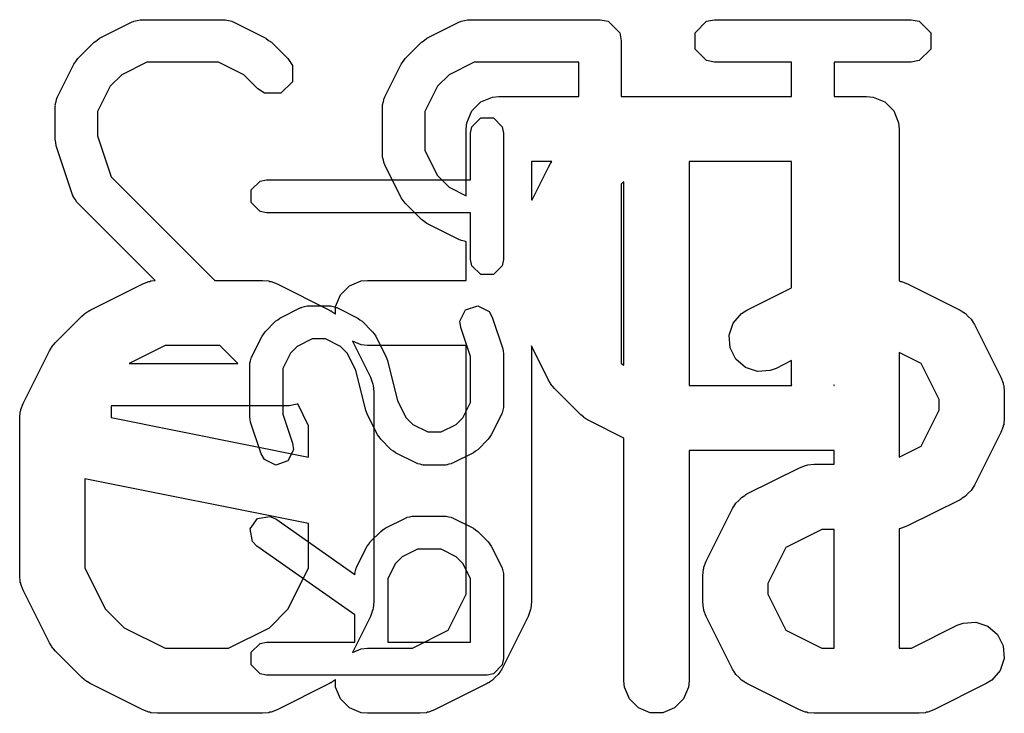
# Model space of a CAD drawing. Extents: x 94.3 to 121.8, y -81.7 to -63.9.
# Tile 30 of 32: x 114.9 to 117.1, y -72.3 to -70.7. Entities that reach past the tile are written whole.
import ezdxf

# ---------------------------------------------------------------- set-up
doc = ezdxf.new("R2010")
doc.units = 0
doc.layers.add('BLACK', color=7, linetype='CONTINUOUS')

msp = doc.modelspace()

# ---------------------------------------------------------------- linework, layer by layer
at = {"layer": 'BLACK', "linetype": 'CONTINUOUS'}
for p, q in [((115.042287, -70.700819), (115.117641, -70.663142)), ((115.117641, -70.663142), (115.120004, -70.662494)), ((115.120004, -70.662494), (115.120797, -70.661702)), ((115.120797, -70.661702), (115.128479, -70.660173)), ((115.128479, -70.660173), (115.136041, -70.658103)), ((115.136041, -70.658103), (115.137105, -70.658457)), ((115.137105, -70.658457), (115.139508, -70.65798)), ((115.139508, -70.65798), (115.327891, -70.65798)), ((115.327891, -70.65798), (115.330293, -70.658457)), ((115.330293, -70.658457), (115.331358, -70.658103)), ((115.331358, -70.658103), (115.338919, -70.660173)), ((115.338919, -70.660173), (115.346602, -70.661702)), ((115.346602, -70.661702), (115.347394, -70.662494)), ((115.347394, -70.662494), (115.349758, -70.663142)), ((115.349758, -70.663142), (115.42511, -70.700819)), ((115.795821, -70.700819), (115.871174, -70.663142)), ((115.871174, -70.663142), (115.873537, -70.662494)), ((115.873537, -70.662494), (115.87433, -70.661702)), ((115.87433, -70.661702), (115.882012, -70.660173)), ((115.882012, -70.660173), (115.889574, -70.658103)), ((115.889574, -70.658103), (115.890638, -70.658457)), ((115.890638, -70.658457), (115.893041, -70.65798)), ((115.893041, -70.65798), (116.194454, -70.65798)), ((116.194454, -70.65798), (116.213165, -70.661702)), ((116.213165, -70.661702), (116.239627, -70.688164)), ((116.413018, -70.688164), (116.43948, -70.661702)), ((116.43948, -70.661702), (116.458191, -70.65798)), ((116.458191, -70.65798), (116.910311, -70.65798)), ((116.910311, -70.65798), (116.929022, -70.661702)), ((116.929022, -70.661702), (116.955484, -70.688164)), ((116.239627, -70.688164), (116.243349, -70.706875)), ((116.413018, -70.725586), (116.413018, -70.688164)), ((116.955484, -70.688164), (116.955484, -70.725586)), ((114.991904, -70.747655), (115.02958, -70.709978)), ((115.02958, -70.709978), (115.036095, -70.705624)), ((115.036095, -70.705624), (115.042287, -70.700819)), ((115.42511, -70.700819), (115.431297, -70.705621)), ((115.431297, -70.705621), (115.437818, -70.709978)), ((115.437818, -70.709978), (115.475495, -70.747655)), ((115.745437, -70.747655), (115.783114, -70.709978)), ((115.783114, -70.709978), (115.789629, -70.705624)), ((115.789629, -70.705624), (115.795821, -70.700819)), ((116.243349, -70.706875), (116.243349, -70.834726)), ((116.43948, -70.752048), (116.413018, -70.725586)), ((116.955484, -70.725586), (116.929022, -70.752048)), ((114.945068, -70.835715), (114.982745, -70.760363)), ((114.982745, -70.760363), (114.987547, -70.754175)), ((114.987547, -70.754175), (114.991904, -70.747655)), ((115.15105, -70.75577), (115.093117, -70.784736)), ((115.316348, -70.75577), (115.15105, -70.75577)), ((115.37428, -70.784736), (115.316348, -70.75577)), ((115.475495, -70.747655), (115.486094, -70.763517)), ((115.486094, -70.763517), (115.486094, -70.80094)), ((115.698601, -70.835715), (115.736278, -70.760363)), ((115.736278, -70.760363), (115.74108, -70.754175)), ((115.74108, -70.754175), (115.745437, -70.747655)), ((115.904583, -70.75577), (115.846651, -70.784736)), ((116.145559, -70.75577), (115.904583, -70.75577)), ((116.145559, -70.834726), (116.145559, -70.75577)), ((116.458191, -70.75577), (116.43948, -70.752048)), ((116.635356, -70.75577), (116.458191, -70.75577)), ((116.635356, -70.834726), (116.635356, -70.75577)), ((116.910311, -70.75577), (116.733146, -70.75577)), ((116.733146, -70.75577), (116.733146, -70.834726)), ((116.929022, -70.752048), (116.910311, -70.75577)), ((115.093117, -70.784736), (115.066663, -70.811191)), ((115.406347, -70.816803), (115.37428, -70.784736)), ((115.846651, -70.784736), (115.820195, -70.811192)), ((115.486094, -70.80094), (115.459632, -70.827402)), ((115.066663, -70.811191), (115.037696, -70.869125)), ((115.422209, -70.827402), (115.406347, -70.816803)), ((115.459632, -70.827402), (115.422209, -70.827402)), ((115.820195, -70.811192), (115.791229, -70.869125)), ((114.939906, -70.857582), (114.940383, -70.855179)), ((114.940029, -70.854115), (114.942099, -70.846553)), ((114.940383, -70.855179), (114.940029, -70.854115)), ((114.942099, -70.846553), (114.943628, -70.838871)), ((114.943628, -70.838871), (114.94442, -70.838078)), ((114.94442, -70.838078), (114.945068, -70.835715)), ((115.693439, -70.857582), (115.693916, -70.855179)), ((115.693562, -70.854115), (115.695632, -70.846553)), ((115.693916, -70.855179), (115.693562, -70.854115)), ((115.695632, -70.846553), (115.697161, -70.838871)), ((115.697161, -70.838871), (115.697953, -70.838078)), ((115.697953, -70.838078), (115.698601, -70.835715)), ((115.899068, -70.868058), (115.91976, -70.847366)), ((115.91976, -70.847366), (115.946796, -70.836167)), ((115.946796, -70.836167), (115.961428, -70.834726)), ((115.961428, -70.834726), (116.145559, -70.834726)), ((116.243349, -70.834726), (116.635356, -70.834726)), ((116.733146, -70.834726), (116.808096, -70.834726)), ((116.808096, -70.834726), (116.822728, -70.836167)), ((116.822728, -70.836167), (116.849764, -70.847366)), ((116.849764, -70.847366), (116.870456, -70.868058)), ((114.939906, -70.932935), (114.939906, -70.857582)), ((115.037696, -70.869125), (115.037696, -70.924999)), ((115.693439, -70.970612), (115.693439, -70.857582)), ((115.791229, -70.869125), (115.791229, -70.959068)), ((115.887869, -70.895094), (115.899068, -70.868058)), ((116.870456, -70.868058), (116.881655, -70.895094)), ((115.886429, -70.909726), (115.887869, -70.895104)), ((115.887869, -70.895104), (115.887869, -70.895094)), ((115.898932, -70.904812), (115.919552, -70.884192)), ((115.919552, -70.884192), (115.948712, -70.884192)), ((115.948712, -70.884192), (115.969332, -70.904812)), ((116.881655, -70.895094), (116.883096, -70.909726)), ((115.886429, -71.063346), (115.886429, -70.909726)), ((115.896032, -70.919392), (115.898932, -70.904812)), ((115.896032, -71.026435), (115.896032, -70.919392)), ((115.969332, -70.904812), (115.972232, -70.919392)), ((115.972232, -70.919392), (115.972232, -71.209678)), ((116.883096, -70.909726), (116.883096, -71.259489)), ((114.941434, -70.940619), (114.939906, -70.932935)), ((114.942415, -70.948397), (114.941434, -70.940619)), ((115.037696, -70.924999), (115.069213, -71.019552)), ((114.980092, -71.061427), (114.942415, -70.948397)), ((115.791229, -70.959068), (115.820195, -71.017001)), ((115.693916, -70.973014), (115.693439, -70.970612)), ((115.693562, -70.974079), (115.693916, -70.973014)), ((115.695632, -70.98164), (115.693562, -70.974079)), ((115.697161, -70.989323), (115.695632, -70.98164)), ((115.697953, -70.990115), (115.697161, -70.989323)), ((115.698601, -70.992479), (115.697953, -70.990115)), ((116.083587, -70.984726), (116.036429, -70.984726)), ((116.036429, -70.984726), (116.036429, -71.072424)), ((116.075775, -70.997137), (116.079739, -70.990839)), ((116.079739, -70.990839), (116.080497, -70.98901)), ((116.080497, -70.98901), (116.082187, -70.98695)), ((116.082187, -70.98695), (116.083587, -70.984726)), ((116.635356, -70.984726), (116.399285, -70.984726)), ((116.399285, -70.984726), (116.399285, -71.499964)), ((116.635356, -71.275099), (116.635356, -70.984726)), ((115.736278, -71.067831), (115.698601, -70.992479)), ((116.038131, -71.072424), (116.075775, -70.997137)), ((115.069213, -71.019552), (115.30772, -71.258059)), ((115.390932, -71.049955), (115.411552, -71.029335)), ((115.411552, -71.029335), (115.426132, -71.026435)), ((115.426132, -71.026435), (115.896032, -71.026435)), ((115.820195, -71.017001), (115.846651, -71.043457)), ((116.24776, -71.031841), (116.243349, -71.036251)), ((116.243349, -71.036251), (116.243349, -71.448437)), ((116.249285, -71.031078), (116.24776, -71.031841)), ((116.249285, -71.453611), (116.249285, -71.031078)), ((115.390932, -71.079115), (115.390932, -71.049955)), ((115.846651, -71.043457), (115.886429, -71.063346)), ((114.981305, -71.063554), (114.980092, -71.061427)), ((114.981305, -71.064676), (114.981305, -71.063554)), ((114.985657, -71.07119), (114.981305, -71.064676)), ((114.98954, -71.078001), (114.985657, -71.07119)), ((114.990543, -71.078502), (114.98954, -71.078001)), ((114.991904, -71.080539), (114.990543, -71.078502)), ((115.169945, -71.25858), (114.991904, -71.080539)), ((115.411552, -71.099735), (115.390932, -71.079115)), ((115.74108, -71.074018), (115.736278, -71.067831)), ((115.745437, -71.080539), (115.74108, -71.074018)), ((115.783114, -71.118216), (115.745437, -71.080539)), ((116.036429, -71.072424), (116.038131, -71.072424)), ((115.426132, -71.102635), (115.411552, -71.099735)), ((115.896032, -71.102635), (115.426132, -71.102635)), ((115.896032, -71.209678), (115.896032, -71.102635)), ((115.789629, -71.122569), (115.783114, -71.118216)), ((115.795821, -71.127375), (115.789629, -71.122569)), ((115.871174, -71.165052), (115.795821, -71.127375)), ((115.873537, -71.165699), (115.871174, -71.165052)), ((115.87433, -71.166492), (115.873537, -71.165699)), ((115.882012, -71.16802), (115.87433, -71.166492)), ((115.886429, -71.169229), (115.882012, -71.16802)), ((115.886429, -71.258059), (115.886429, -71.169229)), ((115.898932, -71.224258), (115.896032, -71.209678)), ((115.972232, -71.209678), (115.969332, -71.224258)), ((115.919552, -71.244878), (115.898932, -71.224258)), ((115.969332, -71.224258), (115.948712, -71.244878)), ((115.141696, -71.265977), (115.155427, -71.260722)), ((115.155427, -71.260722), (115.158116, -71.26053)), ((115.158116, -71.26053), (115.160605, -71.2595)), ((115.160605, -71.2595), (115.169945, -71.25858)), ((115.30772, -71.258059), (115.417142, -71.258059)), ((115.417142, -71.258059), (115.431774, -71.2595)), ((115.431774, -71.2595), (115.434263, -71.260531)), ((115.434263, -71.260531), (115.436951, -71.260722)), ((115.436951, -71.260722), (115.450683, -71.265977)), ((115.61738, -71.270699), (115.644416, -71.2595)), ((115.644416, -71.2595), (115.659048, -71.258059)), ((115.659048, -71.258059), (115.886429, -71.258059)), ((115.948712, -71.244878), (115.919552, -71.244878)), ((116.883096, -71.259489), (116.883203, -71.2595)), ((116.883203, -71.2595), (116.885692, -71.260531)), ((116.885692, -71.260531), (116.88838, -71.260722)), ((116.88838, -71.260722), (116.902112, -71.265977)), ((115.020744, -71.326453), (115.141696, -71.265977)), ((115.450683, -71.265977), (115.571635, -71.326453)), ((115.596688, -71.291391), (115.61738, -71.270699)), ((116.532649, -71.326453), (116.635356, -71.275099)), ((116.902112, -71.265977), (117.023064, -71.326453)), ((115.585489, -71.318427), (115.596688, -71.291391)), ((115.010565, -71.332859), (115.012618, -71.331175)), ((115.012618, -71.331175), (115.014445, -71.330417)), ((115.014445, -71.330417), (115.014448, -71.330415)), ((115.014448, -71.330415), (115.015706, -71.329623)), ((115.015706, -71.329623), (115.017143, -71.328378)), ((115.017143, -71.328378), (115.018296, -71.327993)), ((115.018296, -71.327993), (115.020744, -71.326453)), ((115.457474, -71.344933), (115.505855, -71.320743)), ((115.505855, -71.320743), (115.507696, -71.320238)), ((115.507696, -71.320238), (115.508314, -71.319621)), ((115.508314, -71.319621), (115.514303, -71.318429)), ((115.514303, -71.318429), (115.520193, -71.316817)), ((115.520193, -71.316817), (115.521021, -71.317093)), ((115.521021, -71.317093), (115.522894, -71.316721)), ((115.522894, -71.316721), (115.571275, -71.316721)), ((115.571275, -71.316721), (115.573146, -71.317093)), ((115.571635, -71.326453), (115.574081, -71.327992)), ((115.573146, -71.317093), (115.573976, -71.316817)), ((115.573976, -71.316817), (115.579865, -71.318429)), ((115.574081, -71.327992), (115.575237, -71.328378)), ((115.575237, -71.328378), (115.576675, -71.329625)), ((115.576675, -71.329625), (115.584078, -71.334285)), ((115.579865, -71.318429), (115.585855, -71.319621)), ((115.585489, -71.335912), (115.585489, -71.318427)), ((115.585855, -71.319621), (115.586472, -71.320238)), ((115.586472, -71.320238), (115.588314, -71.320743)), ((115.588314, -71.320743), (115.636694, -71.344933)), ((115.871938, -71.35212), (115.884979, -71.326038)), ((115.884979, -71.326038), (115.912643, -71.316817)), ((115.912643, -71.316817), (115.938725, -71.329858)), ((115.938725, -71.329858), (115.946087, -71.342773)), ((116.520206, -71.334285), (116.532649, -71.326453)), ((117.023064, -71.326453), (117.02551, -71.327992)), ((117.02551, -71.327992), (117.026666, -71.328378)), ((117.026666, -71.328378), (117.028104, -71.329625)), ((117.028104, -71.329625), (117.035507, -71.334285)), ((114.940777, -71.400978), (115.001253, -71.340502)), ((115.001253, -71.340502), (115.007002, -71.335783)), ((115.007002, -71.335783), (115.008301, -71.334285)), ((115.008301, -71.334285), (115.010565, -71.332859)), ((115.423382, -71.376262), (115.447572, -71.35207)), ((115.447572, -71.35207), (115.452651, -71.348675)), ((115.452651, -71.348675), (115.457474, -71.344933)), ((115.584078, -71.334285), (115.585489, -71.335912)), ((115.636694, -71.344933), (115.641522, -71.34868)), ((115.641522, -71.34868), (115.646597, -71.352071)), ((115.646597, -71.352071), (115.670788, -71.376262)), ((115.873797, -71.366869), (115.871938, -71.35212)), ((115.946087, -71.342773), (115.970277, -71.415343)), ((116.501033, -71.356393), (116.520206, -71.334285)), ((117.035507, -71.334285), (117.041666, -71.341387)), ((117.041666, -71.341387), (117.048774, -71.347551)), ((117.048774, -71.347551), (117.053435, -71.354956)), ((115.419988, -71.38134), (115.423382, -71.376262)), ((115.670788, -71.376262), (115.674179, -71.381337)), ((115.896032, -71.433574), (115.873797, -71.366869)), ((116.491779, -71.384154), (116.501033, -71.356393)), ((117.053435, -71.354956), (117.054681, -71.356393)), ((117.054681, -71.356393), (117.055065, -71.357546)), ((117.055065, -71.357546), (117.056606, -71.359994)), ((117.056606, -71.359994), (117.117082, -71.480947)), ((115.392054, -71.434544), (115.416246, -71.386163)), ((115.416246, -71.386163), (115.419988, -71.38134)), ((115.531888, -71.392921), (115.497082, -71.410324)), ((115.56228, -71.392921), (115.531888, -71.392921)), ((115.597088, -71.410324), (115.56228, -71.392921)), ((115.644416, -71.406618), (115.624328, -71.398297)), ((115.624328, -71.398297), (115.665653, -71.480947)), ((115.674179, -71.381337), (115.677924, -71.386163)), ((115.677924, -71.386163), (115.702115, -71.434544)), ((116.493853, -71.413344), (116.491779, -71.384154)), ((114.866252, -71.541423), (114.926728, -71.420471)), ((114.926728, -71.420471), (114.930691, -71.414173)), ((114.930691, -71.414173), (114.93145, -71.412343)), ((114.93145, -71.412343), (114.93314, -71.410282)), ((114.93314, -71.410282), (114.93456, -71.408028)), ((114.93456, -71.408028), (114.936056, -71.40673)), ((114.936056, -71.40673), (114.940777, -71.400978)), ((115.192943, -71.408059), (115.110681, -71.44919)), ((115.319424, -71.408059), (115.192943, -71.408059)), ((115.360555, -71.44919), (115.319424, -71.408059)), ((115.497082, -71.410324), (115.481636, -71.425769)), ((115.612532, -71.42577), (115.597088, -71.410324)), ((115.659048, -71.408059), (115.644416, -71.406618)), ((115.886429, -71.408059), (115.659048, -71.408059)), ((115.886429, -71.980591), (115.886429, -71.408059)), ((115.970277, -71.415343), (115.97104, -71.421403)), ((115.97104, -71.421403), (115.972232, -71.427392)), ((116.075775, -71.487552), (116.036429, -71.40886)), ((116.036429, -71.40886), (116.036429, -71.998297)), ((116.50694, -71.439519), (116.493853, -71.413344)), ((115.388128, -71.448882), (115.38974, -71.442992)), ((115.38974, -71.442992), (115.390932, -71.437003)), ((115.390932, -71.437003), (115.391549, -71.436385)), ((115.391549, -71.436385), (115.392054, -71.434544)), ((115.481636, -71.425769), (115.464232, -71.460578)), ((115.632089, -71.464881), (115.612532, -71.42577)), ((115.702115, -71.434544), (115.703218, -71.438572)), ((115.703218, -71.438572), (115.704999, -71.442343)), ((115.704999, -71.442343), (115.728175, -71.535046)), ((115.896032, -71.539351), (115.896032, -71.433574)), ((115.972232, -71.427392), (115.972232, -71.548345)), ((116.529048, -71.458692), (116.50694, -71.439519)), ((116.635356, -71.442804), (116.599731, -71.460617)), ((116.635356, -71.498085), (116.635356, -71.442804)), ((116.933622, -71.449436), (116.883096, -71.424173)), ((116.883096, -71.424173), (116.883096, -71.665277)), ((115.110681, -71.44919), (115.360555, -71.44919)), ((115.388032, -71.451583), (115.388404, -71.449711)), ((115.388032, -71.572535), (115.388032, -71.451583)), ((115.388404, -71.449711), (115.388128, -71.448882)), ((115.464232, -71.460578), (115.464232, -71.566351)), ((115.655265, -71.557586), (115.632089, -71.464881)), ((116.243349, -71.448437), (116.247761, -71.452849)), ((116.247761, -71.452849), (116.249285, -71.453611)), ((116.556809, -71.467946), (116.529048, -71.458692)), ((116.585999, -71.465872), (116.556809, -71.467946)), ((116.599731, -71.460617), (116.585999, -71.465872)), ((116.975, -71.532192), (116.933622, -71.449436)), ((115.665653, -71.480947), (115.670908, -71.494679)), ((116.079739, -71.493849), (116.075775, -71.487552)), ((117.117082, -71.480947), (117.122337, -71.494679)), ((115.670908, -71.494679), (115.671098, -71.497366)), ((115.671098, -71.497366), (115.67213, -71.499856)), ((115.67213, -71.499856), (115.673571, -71.514488)), ((116.080497, -71.495679), (116.079739, -71.493849)), ((116.082187, -71.497738), (116.080497, -71.495679)), ((116.083607, -71.499994), (116.082187, -71.497738)), ((116.085103, -71.501291), (116.083607, -71.499994)), ((116.089824, -71.507044), (116.085103, -71.501291)), ((116.150301, -71.567521), (116.089824, -71.507044)), ((116.399285, -71.499964), (116.63573, -71.499964)), ((116.63573, -71.499964), (116.635356, -71.498085)), ((116.733096, -71.498336), (116.732772, -71.499964)), ((116.732772, -71.499964), (116.733096, -71.499964)), ((116.733096, -71.499964), (116.733096, -71.498336)), ((117.122337, -71.494679), (117.122527, -71.497366)), ((117.122527, -71.497366), (117.123559, -71.499856)), ((117.123559, -71.499856), (117.125, -71.514488)), ((115.673571, -71.514488), (115.673571, -71.574953)), ((115.728175, -71.535046), (115.74773, -71.574156)), ((116.975, -71.557259), (116.975, -71.532192)), ((117.125, -71.514488), (117.125, -71.574964)), ((114.859775, -71.560332), (114.860806, -71.557842)), ((114.860806, -71.557842), (114.860997, -71.555155)), ((114.860997, -71.555155), (114.866252, -71.541423)), ((115.478598, -71.54698), (115.068809, -71.54698)), ((115.068809, -71.54698), (115.068809, -71.573954)), ((115.497309, -71.543258), (115.478598, -71.54698)), ((115.498347, -71.542219), (115.497309, -71.543258)), ((115.523571, -71.592666), (115.498347, -71.542219)), ((115.657046, -71.561357), (115.655265, -71.557586)), ((115.878629, -71.574157), (115.896032, -71.539351)), ((115.970523, -71.556935), (115.969332, -71.562925)), ((115.972136, -71.551046), (115.970523, -71.556935)), ((115.972232, -71.548345), (115.971859, -71.550217)), ((115.971859, -71.550217), (115.972136, -71.551046)), ((116.933622, -71.640014), (116.975, -71.557259)), ((114.858334, -71.574964), (114.859775, -71.560332)), ((114.858334, -71.937821), (114.858334, -71.574964)), ((115.068809, -71.573954), (115.523571, -71.664907)), ((115.389223, -71.578524), (115.388032, -71.572535)), ((115.389987, -71.584583), (115.389223, -71.578524)), ((115.464232, -71.566351), (115.486468, -71.633059)), ((115.658149, -71.565384), (115.657046, -71.561357)), ((115.682341, -71.613765), (115.658149, -71.565384)), ((115.673571, -71.574953), (115.673572, -71.574964)), ((115.673572, -71.574964), (115.673572, -71.937821)), ((115.74773, -71.574156), (115.763177, -71.589603)), ((115.863183, -71.589602), (115.878629, -71.574157)), ((115.96821, -71.565384), (115.94402, -71.613765)), ((115.968714, -71.563542), (115.96821, -71.565384)), ((115.969332, -71.562925), (115.968714, -71.563542)), ((116.15605, -71.572239), (116.150301, -71.567521)), ((116.15735, -71.573738), (116.15605, -71.572239)), ((116.159609, -71.575159), (116.15735, -71.573738)), ((116.161666, -71.576848), (116.159609, -71.575159)), ((116.163493, -71.577605), (116.161666, -71.576848)), ((116.169793, -71.58157), (116.163493, -71.577605)), ((117.125, -71.574964), (117.123559, -71.589596)), ((115.414178, -71.657156), (115.389987, -71.584583)), ((115.523571, -71.664907), (115.523571, -71.592666)), ((115.763177, -71.589603), (115.797982, -71.607007)), ((115.828375, -71.607007), (115.863183, -71.589602)), ((116.249285, -71.621316), (116.169793, -71.58157)), ((117.122337, -71.594774), (117.117082, -71.608505)), ((117.122528, -71.592084), (117.122337, -71.594774)), ((117.123559, -71.589596), (117.122528, -71.592084)), ((115.686078, -71.618581), (115.682341, -71.613765)), ((115.689477, -71.623667), (115.686078, -71.618581)), ((115.713667, -71.647857), (115.689477, -71.623667)), ((115.797982, -71.607007), (115.828375, -71.607007)), ((115.936883, -71.623667), (115.912691, -71.647857)), ((115.940277, -71.618587), (115.936883, -71.623667)), ((115.94402, -71.613765), (115.940277, -71.618587)), ((116.249285, -72.179726), (116.249285, -71.621316)), ((117.117082, -71.608505), (117.056606, -71.729457)), ((115.488327, -71.647808), (115.475286, -71.67389)), ((115.486468, -71.633059), (115.488327, -71.647808)), ((115.718744, -71.651249), (115.713667, -71.647857)), ((115.912691, -71.647857), (115.907612, -71.65125)), ((116.883096, -71.665277), (116.933622, -71.640014)), ((115.42154, -71.67007), (115.414178, -71.657156)), ((115.447623, -71.683112), (115.42154, -71.67007)), ((115.723569, -71.654994), (115.718744, -71.651249)), ((115.77195, -71.679185), (115.723569, -71.654994)), ((115.90279, -71.654993), (115.854409, -71.679185)), ((115.907612, -71.65125), (115.90279, -71.654993)), ((116.733096, -71.649964), (116.399285, -71.649964)), ((116.399285, -71.649964), (116.399285, -72.179726)), ((116.733096, -71.681392), (116.733096, -71.649964)), ((115.475286, -71.67389), (115.447623, -71.683112)), ((115.773791, -71.679689), (115.77195, -71.679185)), ((115.774409, -71.680307), (115.773791, -71.679689)), ((115.780398, -71.681498), (115.774409, -71.680307)), ((115.786288, -71.683111), (115.780398, -71.681498)), ((115.787117, -71.682834), (115.786288, -71.683111)), ((115.788989, -71.683207), (115.787117, -71.682834)), ((115.83737, -71.683207), (115.788989, -71.683207)), ((115.839241, -71.682834), (115.83737, -71.683207)), ((115.840071, -71.683111), (115.839241, -71.682834)), ((115.84596, -71.681498), (115.840071, -71.683111)), ((115.85195, -71.680307), (115.84596, -71.681498)), ((115.852567, -71.679689), (115.85195, -71.680307)), ((115.854409, -71.679185), (115.852567, -71.679689)), ((116.532649, -71.749787), (116.653602, -71.68931)), ((116.653602, -71.68931), (116.667334, -71.684055)), ((116.667334, -71.684055), (116.670021, -71.683864)), ((116.670021, -71.683864), (116.672511, -71.682833)), ((116.672511, -71.682833), (116.687143, -71.681392)), ((116.687143, -71.681392), (116.733096, -71.681392)), ((115.523571, -71.817877), (115.008334, -71.71483)), ((115.008334, -71.71483), (115.008334, -71.920116)), ((117.053435, -71.734494), (117.048774, -71.7419)), ((117.054681, -71.733058), (117.053435, -71.734494)), ((117.055065, -71.731904), (117.054681, -71.733058)), ((117.056606, -71.729457), (117.055065, -71.731904)), ((116.514044, -71.764724), (116.520206, -71.75762)), ((116.520206, -71.75762), (116.52761, -71.752958)), ((116.52761, -71.752958), (116.529048, -71.751712)), ((116.529048, -71.751712), (116.530202, -71.751327)), ((116.530202, -71.751327), (116.532649, -71.749787)), ((117.02551, -71.761458), (117.023064, -71.762998)), ((117.026666, -71.761073), (117.02551, -71.761458)), ((117.028104, -71.759825), (117.026666, -71.761073)), ((117.035507, -71.755166), (117.028104, -71.759825)), ((117.041666, -71.748063), (117.035507, -71.755166)), ((117.048774, -71.7419), (117.041666, -71.748063)), ((116.438632, -71.90428), (116.499108, -71.783328)), ((116.499108, -71.783328), (116.500648, -71.780881)), ((116.500648, -71.780881), (116.501033, -71.779727)), ((116.501033, -71.779727), (116.502279, -71.778289)), ((116.502279, -71.778289), (116.50694, -71.770886)), ((116.50694, -71.770886), (116.514044, -71.764724)), ((117.023064, -71.762998), (116.902112, -71.823474)), ((115.388934, -71.830388), (115.405656, -71.8065)), ((115.405656, -71.8065), (115.434374, -71.801432)), ((115.434374, -71.801432), (115.447981, -71.807417)), ((115.447981, -71.807417), (115.630042, -71.93486)), ((115.699379, -71.828743), (115.74776, -71.804552)), ((115.74776, -71.804552), (115.749601, -71.804047)), ((115.749601, -71.804047), (115.750219, -71.80343)), ((115.750219, -71.80343), (115.756208, -71.802238)), ((115.756208, -71.802238), (115.762098, -71.800626)), ((115.762098, -71.800626), (115.762927, -71.800902)), ((115.762927, -71.800902), (115.764799, -71.80053)), ((115.764799, -71.80053), (115.83737, -71.80053)), ((115.83737, -71.80053), (115.839241, -71.800902)), ((115.839241, -71.800902), (115.840071, -71.800626)), ((115.840071, -71.800626), (115.84596, -71.802238)), ((115.84596, -71.802238), (115.85195, -71.80343)), ((115.85195, -71.80343), (115.852567, -71.804047)), ((115.852567, -71.804047), (115.854409, -71.804552)), ((115.854409, -71.804552), (115.90279, -71.828744)), ((115.394002, -71.859106), (115.388934, -71.830388)), ((115.523571, -71.920118), (115.523571, -71.817877)), ((115.694553, -71.832487), (115.699379, -71.828743)), ((115.90279, -71.828744), (115.907612, -71.832486)), ((116.883203, -71.829951), (116.883096, -71.829961)), ((116.883096, -71.829961), (116.883096, -72.104726)), ((116.885692, -71.828919), (116.883203, -71.829951)), ((116.88838, -71.828729), (116.885692, -71.828919)), ((116.902112, -71.823474), (116.88838, -71.828729)), ((115.665287, -71.86007), (115.689478, -71.835879)), ((115.689478, -71.835879), (115.694553, -71.832487)), ((115.907612, -71.832486), (115.912691, -71.83588)), ((115.912691, -71.83588), (115.936883, -71.86007)), ((116.704848, -71.831392), (116.622091, -71.87277)), ((116.733096, -71.831392), (116.704848, -71.831392)), ((116.733096, -72.104726), (116.733096, -71.831392)), ((115.404283, -71.869843), (115.394002, -71.859106)), ((115.629937, -72.027801), (115.404283, -71.869843)), ((115.633959, -71.918353), (115.658149, -71.869973)), ((115.658149, -71.869973), (115.661896, -71.865144)), ((115.661896, -71.865144), (115.665287, -71.86007)), ((115.936883, -71.86007), (115.940277, -71.865149)), ((115.940277, -71.865149), (115.94402, -71.869972)), ((115.94402, -71.869972), (115.96821, -71.918353)), ((116.622091, -71.87277), (116.580714, -71.955526)), ((115.738986, -71.894134), (115.72354, -71.909578)), ((115.773792, -71.87673), (115.738986, -71.894134)), ((115.828375, -71.87673), (115.773792, -71.87673)), ((115.863183, -71.894134), (115.828375, -71.87673)), ((115.878629, -71.90958), (115.863183, -71.894134)), ((115.008334, -71.920116), (115.055449, -72.014346)), ((115.476457, -72.014346), (115.523571, -71.920118)), ((115.631645, -71.926801), (115.632837, -71.920812)), ((115.632837, -71.920812), (115.633454, -71.920194)), ((115.633454, -71.920194), (115.633959, -71.918353)), ((115.72354, -71.909578), (115.706137, -71.944386)), ((115.896032, -71.944386), (115.878629, -71.90958)), ((115.96821, -71.918353), (115.968714, -71.920194)), ((115.968714, -71.920194), (115.969332, -71.920812)), ((115.969332, -71.920812), (115.970523, -71.926801)), ((116.432155, -71.923189), (116.433186, -71.920699)), ((116.433186, -71.920699), (116.433377, -71.918012)), ((116.433377, -71.918012), (116.438632, -71.90428)), ((114.859775, -71.952453), (114.858334, -71.937821)), ((115.630033, -71.932691), (115.631645, -71.926801)), ((115.630309, -71.93352), (115.630033, -71.932691)), ((115.630042, -71.93486), (115.630309, -71.93352)), ((115.673572, -71.937821), (115.673571, -71.937831)), ((115.673571, -71.937831), (115.673571, -71.998297)), ((115.970523, -71.926801), (115.972136, -71.932691)), ((115.972136, -71.932691), (115.971859, -71.933519)), ((115.971859, -71.933519), (115.972232, -71.935392)), ((115.972232, -71.935392), (115.972232, -72.128916)), ((116.430714, -71.937821), (116.432155, -71.923189)), ((116.430714, -71.998297), (116.430714, -71.937821)), ((114.860806, -71.954942), (114.859775, -71.952453)), ((114.860997, -71.95763), (114.860806, -71.954942)), ((114.866252, -71.971362), (114.860997, -71.95763)), ((115.706137, -71.944386), (115.706137, -72.090816)), ((115.896032, -72.090816), (115.896032, -71.944386)), ((116.580714, -71.955526), (116.580714, -71.980592)), ((114.926728, -72.092314), (114.866252, -71.971362)), ((115.84505, -72.063348), (115.886429, -71.980591)), ((116.580714, -71.980592), (116.622091, -72.063348)), ((115.673571, -71.998297), (115.67213, -72.012929)), ((116.036429, -71.998297), (116.034988, -72.012929)), ((116.432155, -72.012929), (116.430714, -71.998297)), ((115.055449, -72.014346), (115.098713, -72.057611)), ((115.433192, -72.057611), (115.476457, -72.014346)), ((115.665653, -72.031838), (115.624328, -72.114487)), ((115.629937, -72.090816), (115.629937, -72.027801)), ((115.670908, -72.018106), (115.665653, -72.031838)), ((115.671098, -72.015418), (115.670908, -72.018106)), ((115.67213, -72.012929), (115.671098, -72.015418)), ((116.028511, -72.031838), (115.968034, -72.152791)), ((116.033766, -72.018106), (116.028511, -72.031838)), ((116.033956, -72.015418), (116.033766, -72.018106)), ((116.034988, -72.012929), (116.033956, -72.015418)), ((116.433186, -72.015418), (116.432155, -72.012929)), ((116.433377, -72.018106), (116.433186, -72.015418)), ((116.438632, -72.031838), (116.433377, -72.018106)), ((116.499108, -72.15279), (116.438632, -72.031838)), ((116.911342, -72.104726), (117.016459, -72.052168)), ((117.016459, -72.052168), (117.030191, -72.046913)), ((117.030191, -72.046913), (117.059381, -72.044839)), ((117.059381, -72.044839), (117.087142, -72.054093)), ((117.087142, -72.054093), (117.109249, -72.073267)), ((115.098713, -72.057611), (115.192943, -72.104726)), ((115.338962, -72.104726), (115.433192, -72.057611)), ((115.762295, -72.104726), (115.84505, -72.063348)), ((116.622091, -72.063348), (116.704847, -72.104726)), ((117.109249, -72.073267), (117.122337, -72.099441)), ((114.93069, -72.098609), (114.926728, -72.092314)), ((114.931449, -72.10044), (114.93069, -72.098609)), ((114.93314, -72.102501), (114.931449, -72.10044)), ((114.93456, -72.104756), (114.93314, -72.102501)), ((115.390932, -72.114336), (115.411552, -72.093716)), ((115.411552, -72.093716), (115.426132, -72.090816)), ((115.426132, -72.090816), (115.629937, -72.090816)), ((115.706137, -72.090816), (115.896032, -72.090816)), ((117.122337, -72.099441), (117.124411, -72.128631)), ((114.936055, -72.106053), (114.93456, -72.104756)), ((114.940777, -72.111806), (114.936055, -72.106053)), ((115.001253, -72.172283), (114.940777, -72.111806)), ((115.192943, -72.104726), (115.338962, -72.104726)), ((115.390932, -72.143496), (115.390932, -72.114336)), ((115.624328, -72.114487), (115.644416, -72.106167)), ((115.644416, -72.106167), (115.659048, -72.104726)), ((115.659048, -72.104726), (115.762295, -72.104726)), ((116.704847, -72.104726), (116.733096, -72.104726)), ((116.883096, -72.104726), (116.911342, -72.104726)), ((115.411552, -72.164116), (115.390932, -72.143496)), ((115.969332, -72.143496), (115.948712, -72.164116)), ((115.972232, -72.128916), (115.969332, -72.143496)), ((117.124411, -72.128631), (117.115157, -72.156392)), ((115.426132, -72.167016), (115.411552, -72.164116)), ((115.934132, -72.167016), (115.426132, -72.167016)), ((115.948712, -72.164116), (115.934132, -72.167016)), ((115.960201, -72.165234), (115.953096, -72.171395)), ((115.964862, -72.157829), (115.960201, -72.165234)), ((115.966109, -72.156392), (115.964862, -72.157829)), ((115.966493, -72.155237), (115.966109, -72.156392)), ((115.968034, -72.152791), (115.966493, -72.155237)), ((116.500647, -72.155236), (116.499108, -72.15279)), ((116.501033, -72.156392), (116.500647, -72.155236)), ((116.50228, -72.15783), (116.501033, -72.156392)), ((116.50694, -72.165233), (116.50228, -72.15783)), ((116.514042, -72.171392), (116.50694, -72.165233)), ((117.115157, -72.156392), (117.095983, -72.1785)), ((115.006998, -72.176998), (115.001253, -72.172283)), ((115.008301, -72.1785), (115.006998, -72.176998)), ((115.010568, -72.179927), (115.008301, -72.1785)), ((115.012618, -72.18161), (115.010568, -72.179927)), ((115.014443, -72.182366), (115.012618, -72.18161)), ((115.020744, -72.186332), (115.014443, -72.182366)), ((115.141696, -72.246808), (115.020744, -72.186332)), ((115.571635, -72.186332), (115.450683, -72.246808)), ((115.574081, -72.184792), (115.571635, -72.186332)), ((115.575237, -72.184407), (115.574081, -72.184792)), ((115.576675, -72.183159), (115.575237, -72.184407)), ((115.584078, -72.1785), (115.576675, -72.183159)), ((115.585489, -72.176872), (115.584078, -72.1785)), ((115.585489, -72.194358), (115.585489, -72.176872)), ((115.934493, -72.186332), (115.813541, -72.246808)), ((115.936939, -72.184791), (115.934493, -72.186332)), ((115.938094, -72.184407), (115.936939, -72.184791)), ((115.939531, -72.18316), (115.938094, -72.184407)), ((115.946935, -72.1785), (115.939531, -72.18316)), ((115.953096, -72.171395), (115.946935, -72.1785)), ((116.250726, -72.194358), (116.249285, -72.179726)), ((116.399285, -72.179726), (116.397844, -72.194358)), ((116.520206, -72.1785), (116.514042, -72.171392)), ((116.527611, -72.183161), (116.520206, -72.1785)), ((116.529048, -72.184407), (116.527611, -72.183161)), ((116.530201, -72.184791), (116.529048, -72.184407)), ((116.532649, -72.186332), (116.530201, -72.184791)), ((116.653602, -72.246808), (116.532649, -72.186332)), ((117.08354, -72.186332), (116.962588, -72.246808)), ((117.095983, -72.1785), (117.08354, -72.186332)), ((115.596688, -72.221394), (115.585489, -72.194358)), ((116.261925, -72.221394), (116.250726, -72.194358)), ((116.397844, -72.194358), (116.386645, -72.221394)), ((115.61738, -72.242086), (115.596688, -72.221394)), ((116.282617, -72.242086), (116.261925, -72.221394)), ((116.386645, -72.221394), (116.365953, -72.242086)), ((115.155427, -72.252063), (115.141696, -72.246808)), ((115.158116, -72.252254), (115.155427, -72.252063)), ((115.160605, -72.253285), (115.158116, -72.252254)), ((115.175237, -72.254726), (115.160605, -72.253285)), ((115.175238, -72.254726), (115.175237, -72.254726)), ((115.356667, -72.254726), (115.175238, -72.254726)), ((115.417142, -72.254726), (115.356667, -72.254726)), ((115.431774, -72.253285), (115.417142, -72.254726)), ((115.434263, -72.252253), (115.431774, -72.253285)), ((115.436951, -72.252063), (115.434263, -72.252253)), ((115.450683, -72.246808), (115.436951, -72.252063)), ((115.644416, -72.253285), (115.61738, -72.242086)), ((115.659048, -72.254726), (115.644416, -72.253285)), ((115.78, -72.254726), (115.659048, -72.254726)), ((115.794632, -72.253285), (115.78, -72.254726)), ((115.797121, -72.252253), (115.794632, -72.253285)), ((115.799809, -72.252063), (115.797121, -72.252253)), ((115.813541, -72.246808), (115.799809, -72.252063)), ((116.309653, -72.253285), (116.282617, -72.242086)), ((116.338917, -72.253285), (116.309653, -72.253285)), ((116.365953, -72.242086), (116.338917, -72.253285)), ((116.667334, -72.252063), (116.653602, -72.246808)), ((116.670021, -72.252253), (116.667334, -72.252063)), ((116.672511, -72.253285), (116.670021, -72.252253)), ((116.687143, -72.254726), (116.672511, -72.253285)), ((116.929047, -72.254726), (116.687143, -72.254726)), ((116.943679, -72.253285), (116.929047, -72.254726)), ((116.946168, -72.252253), (116.943679, -72.253285)), ((116.948856, -72.252063), (116.946168, -72.252253)), ((116.962588, -72.246808), (116.948856, -72.252063))]:
    msp.add_line(p, q, dxfattribs=at)

doc.saveas('drawing.dxf')
